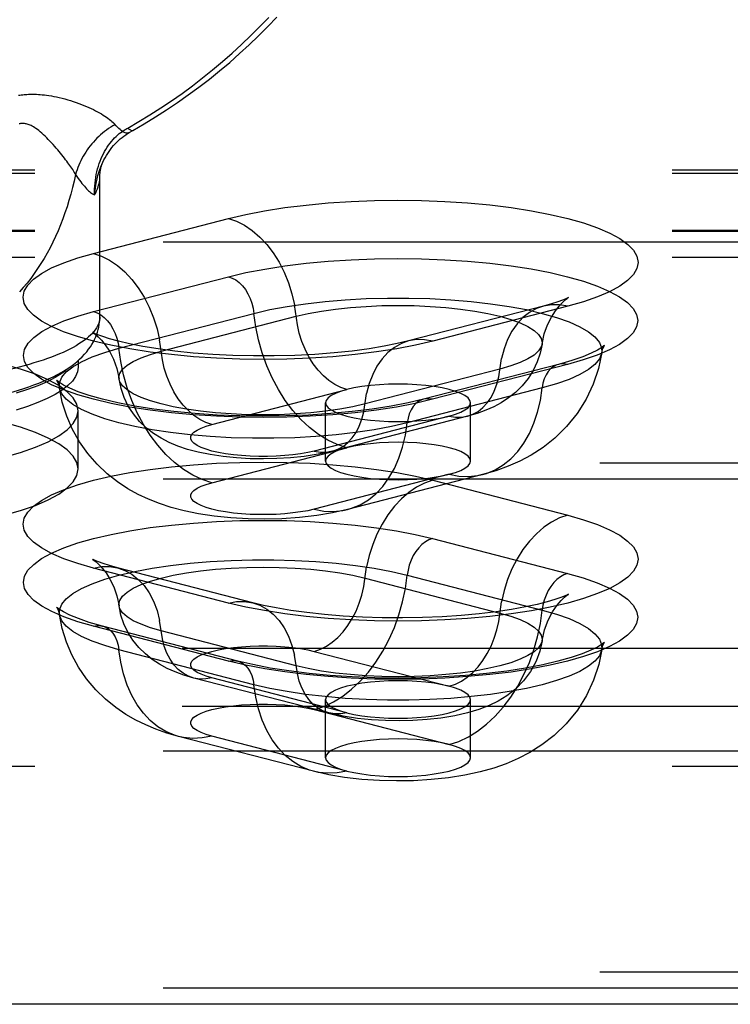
# Model space of a CAD drawing. Header units: inches. Extents: x 0 to 200, y 0 to 129.
# Tile 36 of 99: x 53.84 to 55.06, y 75.25 to 76.95. Entities that reach past the tile are written whole.
import ezdxf

# ---------------------------------------------------------------- set-up
doc = ezdxf.new("R2010")
doc.units = ezdxf.units.IN
doc.header["$LTSCALE"] = 11
doc.header["$MEASUREMENT"] = 0
doc.linetypes.add('HIDDEN', pattern=[0.2, 0.1, -0.1])
doc.layers.get('0').update_dxf_attribs({"linetype": 'CONTINUOUS'})
doc.layers.add('DEFAULT_2', color=8, linetype='HIDDEN')

msp = doc.modelspace()

# ---------------------------------------------------------------- linework, layer by layer
at = {"color": 7, "linetype": 'Continuous'}
for p, q in [((54.0267, 76.7531), (54.0328, 76.7566)), ((53.9779, 76.6939), (53.9799, 76.6987)), ((53.9761, 76.4349), (53.9761, 76.6755)), ((53.9386, 76.3594), (53.9386, 76.348)), ((77.5951, 75.248), (51.7511, 75.248))]:
    msp.add_line(p, q, dxfattribs=at)
for points in [[(54.0241, 76.7605), (54.0434, 76.7717), (54.0624, 76.7833), (54.0811, 76.7953), (54.0996, 76.8077), (54.1178, 76.8204), (54.1357, 76.8336), (54.1533, 76.8471), (54.1706, 76.861), (54.1876, 76.8752), (54.2042, 76.8898), (54.2205, 76.9048), (54.2365, 76.9201), (54.2521, 76.9357), (54.2674, 76.9516)], [(54.0328, 76.7566), (54.0525, 76.768), (54.072, 76.7799), (54.0911, 76.7922), (54.11, 76.8049), (54.1286, 76.8179), (54.147, 76.8314), (54.165, 76.8452), (54.1826, 76.8595), (54.2, 76.874), (54.217, 76.889), (54.2337, 76.9043), (54.25, 76.9199), (54.266, 76.9359), (54.2816, 76.9522)], [(53.8354, 76.8172), (53.8378, 76.8175), (53.8403, 76.8178), (53.8428, 76.8181), (53.8452, 76.8183), (53.8477, 76.8185), (53.8502, 76.8186), (53.8528, 76.8188), (53.8554, 76.8188), (53.8581, 76.8189), (53.8609, 76.8189), (53.8638, 76.8189), (53.8668, 76.8188), (53.8699, 76.8186), (53.8732, 76.8184), (53.8766, 76.8181), (53.8803, 76.8177), (53.8841, 76.8173), (53.8881, 76.8167), (53.8923, 76.8161), (53.8967, 76.8153), (53.9013, 76.8144), (53.906, 76.8133), (53.9109, 76.8122), (53.9157, 76.8109), (53.9206, 76.8095), (53.9254, 76.8081), (53.9302, 76.8065), (53.935, 76.8049), (53.9396, 76.8032), (53.9441, 76.8015), (53.9486, 76.7997), (53.9529, 76.7979), (53.957, 76.7961), (53.961, 76.7942), (53.9649, 76.7924), (53.9685, 76.7905), (53.9721, 76.7886), (53.9754, 76.7867), (53.9787, 76.7849), (53.9817, 76.783), (53.9846, 76.7811), (53.9874, 76.7792), (53.9899, 76.7774), (53.9924, 76.7755), (53.9947, 76.7737), (53.9968, 76.7719), (53.9988, 76.77), (54.0006, 76.7682)], [(53.9342, 76.6803), (53.9331, 76.6824), (53.9318, 76.6845), (53.9305, 76.6866), (53.9291, 76.6889), (53.9276, 76.6911), (53.9261, 76.6934), (53.9244, 76.6958), (53.9227, 76.6983), (53.9208, 76.7008), (53.9189, 76.7033), (53.9169, 76.706), (53.9148, 76.7087), (53.9127, 76.7114), (53.9104, 76.7142), (53.9081, 76.7171), (53.9057, 76.72), (53.9032, 76.723), (53.9006, 76.7259), (53.898, 76.7289), (53.8953, 76.732), (53.8926, 76.735), (53.8898, 76.7379), (53.887, 76.7409), (53.8842, 76.7437), (53.8814, 76.7465), (53.8786, 76.7491), (53.8759, 76.7516), (53.8732, 76.754), (53.8706, 76.7561), (53.8681, 76.758), (53.8657, 76.7597), (53.8635, 76.7612), (53.8613, 76.7626), (53.8593, 76.7637), (53.8574, 76.7647), (53.8555, 76.7656), (53.8538, 76.7663), (53.8521, 76.7669), (53.8505, 76.7673), (53.849, 76.7677), (53.8475, 76.768), (53.8461, 76.7682), (53.8447, 76.7684), (53.8433, 76.7684), (53.8419, 76.7684), (53.8406, 76.7684), (53.8392, 76.7682), (53.8379, 76.768), (53.8366, 76.7677)], [(54.0023, 76.7664), (53.9985, 76.7643), (53.9948, 76.762), (53.9911, 76.7596), (53.9875, 76.7571), (53.984, 76.7544), (53.9806, 76.7517), (53.9772, 76.7489), (53.974, 76.7459), (53.9708, 76.7429), (53.9677, 76.7398), (53.9648, 76.7365), (53.9619, 76.7332), (53.9591, 76.7298), (53.9565, 76.7264), (53.9539, 76.7228), (53.9515, 76.7192), (53.9492, 76.7155), (53.947, 76.7118), (53.9449, 76.708), (53.943, 76.7042), (53.9412, 76.7003), (53.9395, 76.6964), (53.938, 76.6924), (53.9366, 76.6884), (53.9353, 76.6844), (53.9342, 76.6803)], [(54.0149, 76.7549), (54.0128, 76.7565), (54.0108, 76.7582), (54.0087, 76.76), (54.0065, 76.762), (54.0044, 76.7642), (54.0006, 76.7682)], [(54.0149, 76.7549), (54.0164, 76.7559), (54.0179, 76.7568), (54.0195, 76.7578), (54.021, 76.7587), (54.0226, 76.7596), (54.0241, 76.7605)], [(54.0241, 76.7605), (54.0253, 76.7595), (54.0265, 76.7586), (54.0276, 76.7579), (54.0286, 76.7573), (54.0295, 76.7568), (54.0303, 76.7565), (54.0311, 76.7563), (54.0318, 76.7563), (54.0324, 76.7564), (54.0328, 76.7566)], [(53.967, 76.6452), (53.9669, 76.6502), (53.967, 76.6553), (53.9672, 76.6604), (53.9676, 76.6655), (53.9682, 76.6705), (53.9689, 76.6755), (53.9698, 76.6804), (53.9709, 76.6852), (53.9721, 76.6899), (53.9735, 76.6946), (53.975, 76.6991), (53.9766, 76.7035), (53.9783, 76.7078), (53.9802, 76.712), (53.9822, 76.716), (53.9842, 76.7199), (53.9864, 76.7237), (53.9887, 76.7274), (53.9911, 76.7309), (53.9936, 76.7343), (53.9962, 76.7376), (53.9988, 76.7406), (54.0015, 76.7435), (54.0041, 76.7461), (54.0068, 76.7486), (54.0095, 76.7509), (54.0122, 76.753), (54.0149, 76.7549)], [(53.9799, 76.6987), (53.9812, 76.7016), (53.9831, 76.7056), (53.9851, 76.7094), (53.9873, 76.7131), (53.9895, 76.7168), (53.9919, 76.7203), (53.9944, 76.7237), (53.9969, 76.7271), (53.9996, 76.7302), (54.0024, 76.7333), (54.0052, 76.7363), (54.0082, 76.7391), (54.0112, 76.7418), (54.0142, 76.7444), (54.0174, 76.7468), (54.0206, 76.7491), (54.0238, 76.7513), (54.0267, 76.7531)], [(54.0149, 76.7549), (54.0164, 76.7541), (54.0179, 76.7535), (54.0192, 76.753), (54.0206, 76.7526), (54.0218, 76.7523), (54.023, 76.7522), (54.024, 76.7522), (54.0251, 76.7524), (54.026, 76.7527), (54.0267, 76.7531)], [(53.967, 76.6452), (53.9675, 76.6508), (53.9682, 76.6564), (53.9691, 76.662), (53.9701, 76.6676), (53.9713, 76.6731), (53.9727, 76.6784), (53.9743, 76.6837), (53.976, 76.6889), (53.9779, 76.6939)], [(53.9761, 76.6755), (53.9761, 76.6779), (53.9762, 76.6805), (53.9764, 76.6829), (53.9766, 76.6851), (53.9769, 76.6871), (53.9772, 76.689), (53.9775, 76.6907), (53.9779, 76.6922), (53.9782, 76.6936), (53.9786, 76.6948), (53.9789, 76.6959), (53.9792, 76.6968), (53.9794, 76.6975), (53.9796, 76.6981), (53.9797, 76.6984)], [(53.9342, 76.6803), (53.9316, 76.669), (53.9288, 76.6577), (53.9258, 76.6466), (53.9227, 76.6357), (53.9193, 76.6248), (53.9157, 76.6142), (53.912, 76.6037), (53.908, 76.5933), (53.9038, 76.5832), (53.8994, 76.5732), (53.8948, 76.5635), (53.89, 76.5539), (53.8849, 76.5446), (53.8797, 76.5355), (53.8743, 76.5266), (53.8686, 76.5179), (53.8627, 76.5094), (53.8566, 76.5011), (53.8503, 76.4931), (53.8438, 76.4853), (53.8371, 76.4777)], [(53.9342, 76.6803), (53.9365, 76.6769), (53.9387, 76.6737), (53.9409, 76.6706), (53.943, 76.6677), (53.9451, 76.665), (53.9472, 76.6624), (53.9492, 76.6601), (53.9511, 76.6579), (53.953, 76.6559), (53.9549, 76.654), (53.9566, 76.6523), (53.9583, 76.6508), (53.96, 76.6495), (53.9615, 76.6483), (53.963, 76.6473), (53.9644, 76.6464), (53.9658, 76.6457), (53.967, 76.6452)], [(53.967, 76.6452), (53.9688, 76.6488), (53.9703, 76.6524), (53.9717, 76.6557), (53.9729, 76.659), (53.9739, 76.6621), (53.9747, 76.665), (53.9753, 76.6678), (53.9757, 76.6705), (53.976, 76.6731), (53.9761, 76.6755)], [(53.879, 76.3238), (53.8872, 76.3274), (53.8953, 76.3313), (53.9031, 76.3353), (53.9105, 76.3394), (53.9176, 76.3437), (53.9242, 76.3481), (53.9304, 76.3526), (53.936, 76.3571), (53.941, 76.3615), (53.9455, 76.3658), (53.9496, 76.3701), (53.9533, 76.3744), (53.9566, 76.3787), (53.9596, 76.3829), (53.9623, 76.3871), (53.9648, 76.3913), (53.967, 76.3956), (53.9689, 76.3999), (53.9706, 76.4041), (53.972, 76.4084), (53.9732, 76.4126), (53.9742, 76.4169), (53.975, 76.4213), (53.9756, 76.4258), (53.976, 76.4303), (53.9761, 76.4349)], [(53.9761, 76.4349), (53.9759, 76.4317), (53.9754, 76.4285), (53.9746, 76.4253), (53.9735, 76.422), (53.972, 76.4189), (53.9702, 76.4157), (53.9681, 76.4125), (53.9657, 76.4093), (53.963, 76.4062), (53.9599, 76.4031), (53.9565, 76.4), (53.9528, 76.3969), (53.9488, 76.3939), (53.9445, 76.3908), (53.9399, 76.3879), (53.935, 76.3849), (53.9298, 76.382), (53.9243, 76.3791), (53.9185, 76.3762), (53.9124, 76.3734), (53.9061, 76.3707), (53.8994, 76.3679), (53.8925, 76.3653), (53.8854, 76.3626)], [(53.8854, 76.3626), (53.8779, 76.3601), (53.8702, 76.3575), (53.8623, 76.3551), (53.8541, 76.3526), (53.8456, 76.3503), (53.837, 76.348), (53.828, 76.3457), (53.8189, 76.3435)], [(53.9386, 76.348), (53.9375, 76.3399), (53.9341, 76.3319), (53.9286, 76.3239), (53.9209, 76.3161), (53.911, 76.3084), (53.899, 76.3009), (53.8851, 76.2937)], [(53.9233, 76.3475), (53.9209, 76.345), (53.911, 76.3374), (53.899, 76.3299), (53.8851, 76.3227)], [(53.8075, 76.3003), (53.817, 76.3028), (53.8263, 76.3054), (53.8354, 76.3081), (53.8445, 76.311), (53.8533, 76.314), (53.862, 76.3171), (53.8706, 76.3204), (53.879, 76.3238)], [(53.8851, 76.3227), (53.8691, 76.3157), (53.8513, 76.3091), (53.8317, 76.3028)], [(53.8851, 76.2937), (53.8691, 76.2867), (53.8513, 76.2801), (53.8317, 76.2738)]]:
    msp.add_lwpolyline(points, dxfattribs=at)
at = {"layer": 'DEFAULT_2', "color": 8, "linetype": 'HIDDEN'}
for p, q in [((56.0636, 76.688), (51.9126, 76.688)), ((56.0636, 76.6823), (51.9181, 76.6823)), ((53.9649, 76.5442), (54.1978, 76.6045)), ((56.0636, 76.584), (51.9126, 76.584)), ((56.0636, 76.5819), (51.9181, 76.5819)), ((51.8851, 76.5642), (56.0636, 76.5642)), ((56.0636, 76.5373), (51.8851, 76.5373)), ((53.9652, 76.4437), (54.1981, 76.504)), ((54.7416, 76.4533), (54.5087, 76.393)), ((54.7835, 76.453), (54.5505, 76.3927)), ((54.0089, 76.3804), (54.2419, 76.4407)), ((54.0818, 76.3753), (54.3147, 76.4356)), ((54.7675, 76.3527), (54.5345, 76.2924)), ((54.7831, 76.3526), (54.5502, 76.2923)), ((54.6665, 76.3446), (54.4336, 76.2843)), ((54.1693, 76.2489), (54.4022, 76.3092)), ((54.7394, 76.3119), (54.5064, 76.2516)), ((54.3656, 76.1858), (54.3656, 76.2863)), ((54.6156, 76.1858), (54.6156, 76.2863)), ((53.9386, 76.1722), (53.9386, 76.2726)), ((54.579, 76.2634), (54.3461, 76.2031)), ((54.6103, 76.2631), (54.3774, 76.2029)), ((54.1693, 76.1484), (54.4022, 76.2087)), ((55.9386, 76.1822), (51.8851, 76.1822)), ((54.579, 76.163), (54.3461, 76.1027)), ((54.6364, 76.1625), (54.4035, 76.1022)), ((51.8851, 76.1553), (55.9386, 76.1553)), ((54.5505, 76.1526), (54.7835, 76.0923)), ((54.5502, 76.0521), (54.7831, 75.9918)), ((54.1978, 75.9407), (53.9649, 76.001)), ((54.2397, 75.9411), (54.0067, 76.0014)), ((54.4336, 75.9837), (54.6665, 75.9234)), ((54.5064, 75.9887), (54.7394, 75.9284)), ((54.1981, 75.8403), (53.9652, 75.9006)), ((54.2138, 75.8405), (53.9808, 75.9008)), ((54.3147, 75.8323), (54.0818, 75.8926)), ((51.9181, 75.8629), (56.0636, 75.8629)), ((54.2419, 75.7997), (54.0089, 75.86)), ((54.3461, 75.8572), (54.579, 75.7969)), ((54.3709, 75.7509), (54.138, 75.8112)), ((54.4022, 75.7512), (54.1693, 75.8115)), ((54.3656, 75.6736), (54.3656, 75.7741)), ((54.6156, 75.6736), (54.6156, 75.7741)), ((51.9181, 75.7625), (56.0636, 75.7625)), ((54.3461, 75.7568), (54.579, 75.6965)), ((54.3449, 75.6502), (54.1119, 75.7105)), ((54.4022, 75.6507), (54.1693, 75.711)), ((51.8851, 75.6853), (56.0636, 75.6853)), ((56.0636, 75.6584), (51.8851, 75.6584)), ((55.9386, 75.3033), (51.8851, 75.3033)), ((51.8851, 75.2764), (55.9386, 75.2764))]:
    msp.add_line(p, q, dxfattribs=at)
for points in [[(54.1978, 76.6045), (54.2278, 76.6116), (54.2601, 76.6178), (54.295, 76.6232), (54.3318, 76.6277), (54.37, 76.6313), (54.4095, 76.6338), (54.4497, 76.6354), (54.4903, 76.6359), (54.531, 76.6354), (54.5712, 76.6339), (54.6107, 76.6313), (54.649, 76.6278), (54.6857, 76.6233), (54.7206, 76.6179), (54.7533, 76.6116), (54.7835, 76.6045), (54.8108, 76.5967), (54.835, 76.5883), (54.8559, 76.5792), (54.8733, 76.5697), (54.887, 76.5598), (54.8968, 76.5496), (54.9028, 76.5392), (54.9047, 76.5287), (54.9027, 76.5181), (54.8967, 76.5077), (54.8868, 76.4975), (54.8731, 76.4876), (54.8556, 76.4781), (54.8346, 76.4691), (54.8106, 76.4607), (54.7835, 76.453)], [(54.1978, 76.6045), (54.2119, 76.5997), (54.2257, 76.5928), (54.2391, 76.5836), (54.252, 76.5725), (54.2641, 76.5596), (54.2752, 76.545), (54.2853, 76.529), (54.2941, 76.5117), (54.3015, 76.4935), (54.3075, 76.4745), (54.3119, 76.4552)], [(54.5505, 76.3927), (54.5205, 76.3856), (54.4882, 76.3794), (54.4533, 76.374), (54.4165, 76.3695), (54.3783, 76.3659), (54.3388, 76.3633), (54.2986, 76.3618), (54.258, 76.3613), (54.2174, 76.3618), (54.1771, 76.3633), (54.1377, 76.3659), (54.0994, 76.3694), (54.0626, 76.3739), (54.0277, 76.3793), (53.995, 76.3856), (53.9649, 76.3927), (53.9376, 76.4005), (53.9133, 76.4089), (53.8924, 76.418), (53.875, 76.4275), (53.8614, 76.4374), (53.8515, 76.4476), (53.8456, 76.458), (53.8436, 76.4685), (53.8456, 76.479), (53.8516, 76.4895), (53.8615, 76.4997), (53.8753, 76.5096), (53.8927, 76.5191), (53.9137, 76.5281), (53.9377, 76.5365), (53.9649, 76.5442)], [(53.9649, 76.5442), (53.9789, 76.5395), (53.9927, 76.5325), (54.0062, 76.5233), (54.019, 76.5122), (54.0311, 76.4993), (54.0423, 76.4847), (54.0523, 76.4687), (54.0611, 76.4514), (54.0686, 76.4332), (54.0746, 76.4142), (54.079, 76.3949)], [(54.1981, 76.504), (54.2281, 76.511), (54.2604, 76.5172), (54.2952, 76.5226), (54.3319, 76.5272), (54.3702, 76.5307), (54.4096, 76.5333), (54.4498, 76.5348), (54.4903, 76.5353), (54.5309, 76.5348), (54.5711, 76.5333), (54.6105, 76.5308), (54.6488, 76.5272), (54.6855, 76.5227), (54.7204, 76.5173), (54.753, 76.5111), (54.7831, 76.504), (54.8104, 76.4962), (54.8346, 76.4878), (54.8555, 76.4787), (54.8729, 76.4692), (54.8865, 76.4593), (54.8964, 76.4491), (54.9023, 76.4387), (54.9043, 76.4282), (54.9023, 76.4177), (54.8963, 76.4073), (54.8864, 76.3971), (54.8727, 76.3872), (54.8552, 76.3777), (54.8343, 76.3687), (54.8103, 76.3603), (54.7831, 76.3526)], [(54.1981, 76.504), (54.2044, 76.5017), (54.2106, 76.4983), (54.2165, 76.4937), (54.2221, 76.4882), (54.2271, 76.4817), (54.2316, 76.4744), (54.2354, 76.4665), (54.2384, 76.4581), (54.2406, 76.4495), (54.2419, 76.4407)], [(54.2419, 76.4407), (54.2693, 76.4471), (54.299, 76.4527), (54.3309, 76.4574), (54.3646, 76.4613), (54.3996, 76.4642), (54.4356, 76.4662), (54.4722, 76.4672), (54.509, 76.4672), (54.5457, 76.4662), (54.5817, 76.4642), (54.6167, 76.4613), (54.6503, 76.4574), (54.6822, 76.4527), (54.712, 76.4471), (54.7394, 76.4407), (54.764, 76.4336), (54.7857, 76.4259), (54.8041, 76.4176), (54.8191, 76.4089), (54.8304, 76.3999), (54.8381, 76.3905), (54.8419, 76.3811), (54.8422, 76.3729)], [(54.7392, 76.3876), (54.743, 76.4054), (54.7485, 76.4209), (54.7551, 76.4342), (54.762, 76.4451), (54.7686, 76.4534), (54.7743, 76.4595), (54.779, 76.4638), (54.7824, 76.4665), (54.7844, 76.4678)], [(54.7844, 76.4678), (54.7845, 76.4679), (54.785, 76.4682), (54.7836, 76.4675), (54.7802, 76.4659), (54.7745, 76.4636), (54.7663, 76.4606), (54.7554, 76.4571), (54.7416, 76.4533)], [(54.4022, 76.3092), (54.3917, 76.3127), (54.3814, 76.318), (54.3713, 76.3248), (54.3617, 76.3331), (54.3526, 76.3428), (54.3443, 76.3537), (54.3368, 76.3657), (54.3302, 76.3787), (54.3246, 76.3923), (54.3201, 76.4065), (54.3168, 76.421), (54.3119, 76.4552)], [(54.3147, 76.4356), (54.3355, 76.4404), (54.3583, 76.4446), (54.3827, 76.4481), (54.4085, 76.4509), (54.4353, 76.4528), (54.4628, 76.4541), (54.4906, 76.4545), (54.5185, 76.4541), (54.546, 76.4528), (54.5728, 76.4509), (54.5986, 76.4481), (54.623, 76.4446), (54.6457, 76.4404), (54.6665, 76.4356), (54.6851, 76.4302), (54.7013, 76.4243), (54.7148, 76.418), (54.7254, 76.4113), (54.7332, 76.4044), (54.7378, 76.3973), (54.7394, 76.3901), (54.7392, 76.3876)], [(54.7416, 76.4533), (54.7293, 76.449), (54.7172, 76.4423), (54.706, 76.4335), (54.696, 76.4227), (54.6872, 76.41), (54.6797, 76.3956), (54.6738, 76.3797), (54.6693, 76.3627)], [(54.7835, 76.453), (54.7694, 76.4554), (54.7556, 76.4556), (54.7416, 76.4533)], [(54.5502, 76.2923), (54.5202, 76.2853), (54.488, 76.279), (54.4531, 76.2736), (54.4164, 76.2691), (54.3781, 76.2656), (54.3388, 76.263), (54.2986, 76.2615), (54.258, 76.2609), (54.2174, 76.2614), (54.1772, 76.263), (54.1378, 76.2655), (54.0995, 76.2691), (54.0628, 76.2736), (54.0279, 76.279), (53.9953, 76.2852), (53.9652, 76.2923), (53.9379, 76.3001), (53.9137, 76.3085), (53.8928, 76.3175), (53.8754, 76.3271), (53.8618, 76.337), (53.8519, 76.3472), (53.846, 76.3576), (53.844, 76.3681), (53.8461, 76.3786), (53.852, 76.389), (53.862, 76.3992), (53.8757, 76.4091), (53.8931, 76.4186), (53.914, 76.4276), (53.938, 76.4359), (53.9652, 76.4437)], [(53.9652, 76.4437), (53.9715, 76.4414), (53.9777, 76.438), (53.9836, 76.4335), (53.9891, 76.4279), (53.9942, 76.4214), (53.9986, 76.4141), (54.0024, 76.4062), (54.0054, 76.3978), (54.0076, 76.3892), (54.0089, 76.3804)], [(54.4022, 76.2087), (54.3857, 76.2141), (54.3694, 76.2218), (54.3534, 76.2317), (54.3379, 76.2436), (54.323, 76.2575), (54.309, 76.2732), (54.296, 76.2905), (54.2841, 76.3093), (54.2734, 76.3293), (54.2641, 76.3504), (54.2562, 76.3723), (54.2498, 76.3948), (54.245, 76.4177), (54.2419, 76.4407)], [(53.9681, 76.4056), (53.9667, 76.4062), (53.9639, 76.4076), (53.9634, 76.4079), (53.965, 76.4068), (53.9682, 76.4044), (53.9729, 76.4003), (53.9787, 76.3943), (53.9854, 76.3861), (53.9925, 76.3752), (53.9993, 76.3618), (54.0051, 76.3458), (54.0091, 76.3273)], [(54.5087, 76.393), (54.4893, 76.3884), (54.4666, 76.3839), (54.4406, 76.3796), (54.4116, 76.3757), (54.3803, 76.3724), (54.347, 76.3698), (54.3124, 76.368), (54.2769, 76.3671), (54.241, 76.3671), (54.2055, 76.3679), (54.1707, 76.3696), (54.1372, 76.3722), (54.1056, 76.3754), (54.0765, 76.3793), (54.0502, 76.3836), (54.0272, 76.3882), (54.0082, 76.3926), (53.9928, 76.3969), (53.9809, 76.4007), (53.9723, 76.4039), (53.9681, 76.4056)], [(53.9386, 76.2726), (53.9365, 76.2837), (53.9302, 76.2947), (53.9197, 76.3055), (53.9053, 76.316), (53.8869, 76.326), (53.8648, 76.3355), (53.8393, 76.3445), (53.8104, 76.3527), (53.7786, 76.3602), (53.7441, 76.3668), (53.7073, 76.3725), (53.6685, 76.3772), (53.6281, 76.381), (53.5864, 76.3837), (53.5442, 76.3853), (53.5011, 76.3859)], [(54.1693, 76.2489), (54.1588, 76.2525), (54.1484, 76.2577), (54.1384, 76.2645), (54.1287, 76.2728), (54.1197, 76.2825), (54.1114, 76.2934), (54.1038, 76.3054), (54.0972, 76.3184), (54.0917, 76.332), (54.0872, 76.3462), (54.0839, 76.3607), (54.079, 76.3949)], [(54.5087, 76.393), (54.4963, 76.3887), (54.4842, 76.382), (54.4731, 76.3732), (54.463, 76.3624), (54.4542, 76.3497), (54.4468, 76.3353), (54.4408, 76.3195), (54.4364, 76.3024)], [(54.5505, 76.3927), (54.5365, 76.3951), (54.5226, 76.3953), (54.5087, 76.393)], [(54.7392, 76.3876), (54.736, 76.3721), (54.7309, 76.3569), (54.724, 76.3423), (54.7153, 76.3285), (54.7049, 76.3156), (54.6933, 76.3042), (54.6813, 76.2946), (54.6688, 76.2865), (54.6559, 76.2795), (54.6421, 76.2734), (54.6269, 76.268), (54.6103, 76.2631)], [(54.7392, 76.3876), (54.7378, 76.3829), (54.7332, 76.3758), (54.7254, 76.3688), (54.7148, 76.3621), (54.7013, 76.3558), (54.6851, 76.3499), (54.6665, 76.3446)], [(54.847, 76.3853), (54.8459, 76.3844), (54.8421, 76.3815), (54.835, 76.3772), (54.8241, 76.3718), (54.8093, 76.3657), (54.7905, 76.3592), (54.7675, 76.3527)], [(54.8422, 76.3729), (54.8441, 76.3801), (54.8456, 76.3832)], [(54.8456, 76.3832), (54.8462, 76.3842), (54.8471, 76.3855), (54.847, 76.3853)], [(53.9062, 76.3126), (53.9064, 76.3208), (53.9102, 76.3303), (53.9179, 76.3396), (53.9293, 76.3486), (53.9442, 76.3573), (53.9627, 76.3656), (53.9843, 76.3733), (54.0089, 76.3804)], [(54.1693, 76.1484), (54.1528, 76.1539), (54.1364, 76.1615), (54.1204, 76.1714), (54.1049, 76.1833), (54.0901, 76.1972), (54.0761, 76.2129), (54.063, 76.2302), (54.0511, 76.249), (54.0404, 76.269), (54.0311, 76.2901), (54.0232, 76.312), (54.0168, 76.3345), (54.0121, 76.3574), (54.0089, 76.3804)], [(54.0091, 76.3273), (54.0089, 76.3298), (54.0105, 76.337), (54.0152, 76.3441), (54.0229, 76.3511), (54.0336, 76.3577), (54.0471, 76.364), (54.0632, 76.3699), (54.0818, 76.3753)], [(54.8422, 76.3729), (54.8365, 76.3454), (54.8275, 76.3184), (54.8152, 76.2924), (54.7998, 76.2679), (54.7814, 76.2452), (54.7613, 76.2255), (54.7409, 76.2094), (54.7205, 76.1962), (54.7008, 76.1857), (54.6808, 76.1769), (54.6593, 76.1691), (54.6364, 76.1625)], [(54.8422, 76.3729), (54.8419, 76.3715), (54.8381, 76.3621), (54.8304, 76.3527), (54.8191, 76.3437), (54.8041, 76.335), (54.7857, 76.3267), (54.764, 76.319), (54.7394, 76.3119)], [(54.6103, 76.2631), (54.6196, 76.2664), (54.6286, 76.2714), (54.637, 76.278), (54.6445, 76.2861), (54.6511, 76.2956), (54.6567, 76.3064), (54.6611, 76.3182), (54.6644, 76.331), (54.6693, 76.3627)], [(54.7675, 76.3527), (54.7647, 76.3519), (54.7592, 76.3491), (54.7542, 76.3453), (54.7497, 76.3403), (54.7459, 76.3344), (54.7429, 76.3276), (54.7407, 76.32), (54.7394, 76.3119)], [(54.7831, 76.3526), (54.7768, 76.3536), (54.7707, 76.3533), (54.7675, 76.3527)], [(53.9097, 76.319), (53.9061, 76.3213), (53.9023, 76.3241), (53.9012, 76.3252), (53.9022, 76.3239), (53.9043, 76.3198), (53.9062, 76.3126)], [(54.5345, 76.2924), (54.508, 76.2862), (54.4785, 76.2805), (54.4461, 76.2754), (54.4112, 76.2711), (54.3745, 76.2676), (54.3363, 76.2651), (54.2972, 76.2636), (54.2575, 76.2631), (54.2178, 76.2636), (54.1787, 76.2651), (54.1405, 76.2676), (54.1037, 76.2711), (54.0689, 76.2754), (54.0364, 76.2805), (54.0068, 76.2863), (53.9804, 76.2925), (53.9575, 76.299), (53.9386, 76.3055), (53.9239, 76.3116), (53.9131, 76.317), (53.9097, 76.319)], [(54.4336, 76.2843), (54.4128, 76.2794), (54.39, 76.2753), (54.3656, 76.2718), (54.3398, 76.269), (54.313, 76.267), (54.2855, 76.2658), (54.2577, 76.2654), (54.2298, 76.2658), (54.2023, 76.267), (54.1755, 76.269), (54.1498, 76.2718), (54.1253, 76.2753), (54.1026, 76.2794), (54.0818, 76.2843), (54.0632, 76.2896), (54.0471, 76.2955), (54.0336, 76.3019), (54.0229, 76.3085), (54.0152, 76.3155), (54.0105, 76.3226), (54.0091, 76.3273)], [(54.3774, 76.2029), (54.3529, 76.1975), (54.3285, 76.1937), (54.3049, 76.1913), (54.2816, 76.1899), (54.2584, 76.1894), (54.2354, 76.1898), (54.2118, 76.1911), (54.1887, 76.1935), (54.1663, 76.1968), (54.1455, 76.201), (54.1271, 76.2059), (54.1105, 76.2115), (54.0955, 76.2178), (54.0816, 76.225), (54.0686, 76.2332), (54.0564, 76.2428), (54.0445, 76.2541), (54.0339, 76.267), (54.0251, 76.2807), (54.0179, 76.2954), (54.0126, 76.311), (54.0091, 76.3273)], [(54.4906, 76.3186), (54.4743, 76.3184), (54.4583, 76.3175), (54.4428, 76.3162), (54.4281, 76.3143), (54.4145, 76.312), (54.4022, 76.3092)], [(54.6156, 76.2863), (54.6146, 76.2905), (54.6114, 76.2947), (54.6061, 76.2987), (54.5989, 76.3025), (54.5898, 76.306), (54.579, 76.3092), (54.5667, 76.312), (54.5531, 76.3143), (54.5385, 76.3162), (54.523, 76.3175), (54.507, 76.3184), (54.4906, 76.3186)], [(54.5064, 76.2516), (54.4791, 76.2453), (54.4493, 76.2396), (54.4174, 76.2349), (54.3838, 76.231), (54.3487, 76.2281), (54.3127, 76.2261), (54.2761, 76.2251), (54.2393, 76.2251), (54.2027, 76.2261), (54.1666, 76.2281), (54.1316, 76.231), (54.098, 76.2349), (54.0661, 76.2396), (54.0363, 76.2453), (54.0089, 76.2516), (53.9843, 76.2587), (53.9627, 76.2664), (53.9442, 76.2747), (53.9293, 76.2834), (53.9179, 76.2924), (53.9102, 76.3018), (53.9064, 76.3112), (53.9062, 76.3126)], [(54.4035, 76.1022), (54.3776, 76.0963), (54.3503, 76.0917), (54.3205, 76.0882), (54.29, 76.0861), (54.2608, 76.0854), (54.2319, 76.0859), (54.2019, 76.0876), (54.173, 76.0906), (54.1462, 76.0947), (54.1216, 76.0998), (54.0993, 76.1056), (54.0788, 76.1123), (54.06, 76.1197), (54.042, 76.1282), (54.0244, 76.138), (54.0067, 76.1496), (53.9886, 76.1639), (53.9711, 76.1804), (53.9552, 76.1987), (53.941, 76.2188), (53.9288, 76.2403), (53.9189, 76.2632), (53.9112, 76.2874), (53.9062, 76.3126)], [(54.4022, 76.3092), (54.3914, 76.306), (54.3824, 76.3025), (54.3752, 76.2987), (54.3699, 76.2947), (54.3667, 76.2905), (54.3656, 76.2863)], [(54.3774, 76.2029), (54.3866, 76.2061), (54.3957, 76.2111), (54.404, 76.2177), (54.4115, 76.2258), (54.4181, 76.2353), (54.4237, 76.2461), (54.4282, 76.2579), (54.4315, 76.2707), (54.4364, 76.3024)], [(54.6364, 76.1625), (54.6434, 76.1645), (54.6582, 76.1707), (54.6722, 76.1792), (54.6853, 76.1897), (54.6972, 76.2023), (54.7079, 76.2168), (54.7172, 76.2331), (54.7251, 76.2509), (54.7315, 76.2701), (54.7362, 76.2905), (54.7394, 76.3119)], [(53.9386, 76.1722), (53.9365, 76.1833), (53.9302, 76.1943), (53.9197, 76.205), (53.9053, 76.2155), (53.8869, 76.2255), (53.8648, 76.2351), (53.8393, 76.244), (53.8104, 76.2522), (53.7786, 76.2597), (53.7441, 76.2663), (53.7073, 76.272), (53.6685, 76.2768), (53.6281, 76.2805), (53.5864, 76.2832), (53.5442, 76.2848), (53.5011, 76.2854)], [(54.3656, 76.2863), (54.3667, 76.2821), (54.3699, 76.2779), (54.3752, 76.2739), (54.3824, 76.2701), (54.3915, 76.2666), (54.4022, 76.2634), (54.4146, 76.2606), (54.4281, 76.2583), (54.4428, 76.2564), (54.4583, 76.255), (54.4742, 76.2542), (54.4906, 76.2539)], [(54.5345, 76.2924), (54.5318, 76.2916), (54.5263, 76.2889), (54.5212, 76.285), (54.5167, 76.28), (54.513, 76.2741), (54.5099, 76.2673), (54.5078, 76.2597), (54.5064, 76.2516)], [(54.5502, 76.2923), (54.5439, 76.2933), (54.5377, 76.2931), (54.5345, 76.2924)], [(54.579, 76.2634), (54.5898, 76.2666), (54.5989, 76.2701), (54.6061, 76.2739), (54.6114, 76.2779), (54.6146, 76.2821), (54.6156, 76.2863)], [(53.5011, 76.1594), (53.5442, 76.1599), (53.5864, 76.1616), (53.6281, 76.1643), (53.6685, 76.168), (53.7073, 76.1728), (53.7441, 76.1785), (53.7786, 76.1851), (53.8104, 76.1926), (53.8393, 76.2008), (53.8648, 76.2097), (53.8869, 76.2192), (53.9053, 76.2293), (53.9197, 76.2398), (53.9302, 76.2505), (53.9365, 76.2615), (53.9386, 76.2726)], [(54.4906, 76.2539), (54.5071, 76.2542), (54.523, 76.255), (54.5385, 76.2564), (54.5531, 76.2583), (54.5666, 76.2606), (54.579, 76.2634)], [(54.579, 76.2634), (54.5895, 76.2616), (54.5999, 76.2614), (54.6103, 76.2631)], [(54.3461, 76.2031), (54.3348, 76.2005), (54.3225, 76.1983), (54.3091, 76.1965), (54.295, 76.1951), (54.2803, 76.1942), (54.2653, 76.1937), (54.2502, 76.1937), (54.2352, 76.1942), (54.2206, 76.1951), (54.2064, 76.1965), (54.193, 76.1983), (54.1806, 76.2005), (54.1693, 76.2031), (54.1593, 76.2061), (54.1507, 76.2093), (54.1437, 76.2127), (54.1383, 76.2164), (54.1347, 76.2202), (54.1329, 76.2241), (54.1329, 76.228), (54.1348, 76.2319), (54.1384, 76.2357), (54.1438, 76.2393), (54.1508, 76.2428), (54.1593, 76.2459), (54.1693, 76.2489)], [(54.4035, 76.1022), (54.4105, 76.1042), (54.4253, 76.1104), (54.4393, 76.1189), (54.4523, 76.1294), (54.4642, 76.142), (54.4749, 76.1565), (54.4843, 76.1728), (54.4922, 76.1906), (54.4985, 76.2098), (54.5033, 76.2302), (54.5064, 76.2516)], [(54.4906, 76.2182), (54.4743, 76.2179), (54.4583, 76.2171), (54.4428, 76.2157), (54.4281, 76.2139), (54.4145, 76.2115), (54.4022, 76.2087)], [(54.6156, 76.1858), (54.6146, 76.1901), (54.6114, 76.1942), (54.6061, 76.1982), (54.5989, 76.202), (54.5898, 76.2055), (54.579, 76.2087), (54.5667, 76.2115), (54.5531, 76.2139), (54.5385, 76.2157), (54.523, 76.2171), (54.507, 76.2179), (54.4906, 76.2182)], [(54.3461, 76.2031), (54.3566, 76.2013), (54.3669, 76.2011), (54.3774, 76.2029)], [(54.4022, 76.2087), (54.3914, 76.2055), (54.3824, 76.202), (54.3752, 76.1982), (54.3699, 76.1942), (54.3667, 76.1901), (54.3656, 76.1858)], [(53.9649, 76.001), (53.9377, 76.0088), (53.9137, 76.0171), (53.8927, 76.0262), (53.8753, 76.0357), (53.8615, 76.0456), (53.8516, 76.0558), (53.8456, 76.0662), (53.8436, 76.0767), (53.8456, 76.0872), (53.8515, 76.0977), (53.8614, 76.1079), (53.875, 76.1178), (53.8924, 76.1273), (53.9133, 76.1363), (53.9376, 76.1448), (53.9649, 76.1526), (53.995, 76.1597), (54.0277, 76.1659), (54.0626, 76.1713), (54.0994, 76.1758), (54.1377, 76.1794), (54.1771, 76.1819), (54.2174, 76.1835), (54.258, 76.184), (54.2986, 76.1835), (54.3388, 76.1819), (54.3783, 76.1793), (54.4165, 76.1758), (54.4533, 76.1713), (54.4882, 76.1658), (54.5205, 76.1596), (54.5505, 76.1526)], [(54.3656, 76.1858), (54.3667, 76.1816), (54.3699, 76.1775), (54.3752, 76.1735), (54.3824, 76.1697), (54.3915, 76.1661), (54.4022, 76.163), (54.4146, 76.1602), (54.4281, 76.1578), (54.4428, 76.1559), (54.4583, 76.1546), (54.4742, 76.1538), (54.4906, 76.1535)], [(54.579, 76.163), (54.5898, 76.1661), (54.5989, 76.1697), (54.6061, 76.1735), (54.6114, 76.1775), (54.6146, 76.1816), (54.6156, 76.1858)], [(53.5011, 76.0589), (53.5442, 76.0595), (53.5864, 76.0611), (53.6281, 76.0638), (53.6685, 76.0676), (53.7073, 76.0723), (53.7441, 76.078), (53.7786, 76.0846), (53.8104, 76.0921), (53.8393, 76.1003), (53.8648, 76.1093), (53.8869, 76.1188), (53.9053, 76.1288), (53.9197, 76.1393), (53.9302, 76.1501), (53.9365, 76.1611), (53.9386, 76.1722)], [(54.4906, 76.1535), (54.5071, 76.1538), (54.523, 76.1546), (54.5385, 76.1559), (54.5531, 76.1578), (54.5666, 76.1602), (54.579, 76.163)], [(54.579, 76.163), (54.5956, 76.1598), (54.6119, 76.1591), (54.6279, 76.1606), (54.6364, 76.1625)], [(54.3461, 76.1027), (54.3348, 76.1001), (54.3225, 76.0979), (54.3091, 76.0961), (54.295, 76.0947), (54.2803, 76.0937), (54.2653, 76.0933), (54.2502, 76.0933), (54.2352, 76.0937), (54.2206, 76.0947), (54.2064, 76.096), (54.193, 76.0979), (54.1806, 76.1001), (54.1693, 76.1027), (54.1593, 76.1056), (54.1507, 76.1088), (54.1437, 76.1123), (54.1383, 76.1159), (54.1347, 76.1197), (54.1329, 76.1236), (54.1329, 76.1275), (54.1348, 76.1314), (54.1384, 76.1352), (54.1438, 76.1389), (54.1508, 76.1423), (54.1593, 76.1455), (54.1693, 76.1484)], [(54.5505, 76.1526), (54.5365, 76.1478), (54.5226, 76.1408), (54.5092, 76.1317), (54.4963, 76.1206), (54.4842, 76.1076), (54.4731, 76.093), (54.463, 76.077), (54.4542, 76.0598), (54.4468, 76.0415), (54.4408, 76.0226), (54.4364, 76.0032)], [(54.3461, 76.1027), (54.3626, 76.0995), (54.379, 76.0988), (54.395, 76.1003), (54.4035, 76.1022)], [(53.9652, 75.9006), (53.938, 75.9084), (53.914, 75.9167), (53.8931, 75.9258), (53.8757, 75.9353), (53.862, 75.9452), (53.852, 75.9554), (53.8461, 75.9658), (53.844, 75.9763), (53.846, 75.9868), (53.8519, 75.9972), (53.8618, 76.0074), (53.8754, 76.0173), (53.8928, 76.0268), (53.9137, 76.0358), (53.9379, 76.0443), (53.9652, 76.0521), (53.9953, 76.0591), (54.0279, 76.0654), (54.0628, 76.0708), (54.0995, 76.0753), (54.1378, 76.0788), (54.1772, 76.0814), (54.2174, 76.0829), (54.258, 76.0834), (54.2986, 76.0829), (54.3388, 76.0813), (54.3781, 76.0788), (54.4164, 76.0752), (54.4531, 76.0707), (54.488, 76.0653), (54.5202, 76.0591), (54.5502, 76.0521)], [(54.7835, 76.0923), (54.8107, 76.0845), (54.8347, 76.0762), (54.8556, 76.0671), (54.8731, 76.0576), (54.8868, 76.0477), (54.8967, 76.0375), (54.9027, 76.0271), (54.9047, 76.0166), (54.9028, 76.0061), (54.8968, 75.9957), (54.887, 75.9854), (54.8733, 75.9755), (54.8559, 75.966), (54.835, 75.957), (54.8108, 75.9485), (54.7835, 75.9407), (54.7533, 75.9337), (54.7206, 75.9274), (54.6857, 75.922), (54.649, 75.9175), (54.6107, 75.9139), (54.5712, 75.9114), (54.531, 75.9098), (54.4903, 75.9093), (54.4497, 75.9099), (54.4095, 75.9114), (54.37, 75.914), (54.3318, 75.9175), (54.295, 75.9221), (54.2601, 75.9275), (54.2278, 75.9337), (54.1978, 75.9407)], [(54.7835, 76.0923), (54.7694, 76.0875), (54.7556, 76.0805), (54.7421, 76.0714), (54.7293, 76.0603), (54.7172, 76.0473), (54.706, 76.0328), (54.696, 76.0167), (54.6872, 75.9995), (54.6797, 75.9812), (54.6738, 75.9623), (54.6693, 75.9429)], [(54.5502, 76.0521), (54.5439, 76.0498), (54.5377, 76.0464), (54.5318, 76.0418), (54.5263, 76.0362), (54.5212, 76.0297), (54.5167, 76.0225), (54.513, 76.0146), (54.5099, 76.0062), (54.5078, 75.9975), (54.5064, 75.9887)], [(53.9062, 75.9209), (53.9064, 75.9291), (53.9102, 75.9386), (53.9179, 75.9479), (53.9293, 75.957), (53.9442, 75.9657), (53.9627, 75.9739), (53.9843, 75.9817), (54.0089, 75.9887), (54.0363, 75.9951), (54.0661, 76.0007), (54.098, 76.0055), (54.1316, 76.0094), (54.1666, 76.0123), (54.2027, 76.0143), (54.2393, 76.0153), (54.2761, 76.0153), (54.3127, 76.0143), (54.3487, 76.0123), (54.3838, 76.0094), (54.4174, 76.0055), (54.4493, 76.0007), (54.4791, 75.9951), (54.5064, 75.9887)], [(53.9639, 76.016), (53.9633, 76.0163), (53.964, 76.0159), (53.9662, 76.0143), (53.9698, 76.0115), (53.9745, 76.0071), (53.9802, 76.0009), (53.9867, 75.9927), (53.9934, 75.9819), (53.9999, 75.9688), (54.0053, 75.9533), (54.0091, 75.9357)], [(54.0067, 76.0014), (53.9927, 76.0053), (53.9817, 76.0088), (53.9734, 76.0118), (53.9678, 76.0141), (53.9645, 76.0156), (53.9639, 76.016)], [(53.9649, 76.001), (53.9789, 76.0035), (53.9927, 76.0037), (54.0067, 76.0014)], [(54.0067, 76.0014), (54.019, 75.9971), (54.0311, 75.9904), (54.0423, 75.9815), (54.0523, 75.9707), (54.0611, 75.958), (54.0686, 75.9437), (54.0746, 75.9278), (54.079, 75.9107)], [(54.0091, 75.9357), (54.0089, 75.9381), (54.0105, 75.9453), (54.0152, 75.9525), (54.0229, 75.9594), (54.0336, 75.9661), (54.0471, 75.9724), (54.0632, 75.9783), (54.0818, 75.9837), (54.1026, 75.9885), (54.1253, 75.9927), (54.1498, 75.9961), (54.1755, 75.9989), (54.2023, 76.0009), (54.2298, 76.0021), (54.2577, 76.0025), (54.2855, 76.0021), (54.313, 76.0009), (54.3398, 75.9989), (54.3656, 75.9961), (54.39, 75.9927), (54.4128, 75.9885), (54.4336, 75.9837)], [(54.7831, 75.9918), (54.8103, 75.984), (54.8343, 75.9757), (54.8552, 75.9666), (54.8727, 75.9571), (54.8864, 75.9472), (54.8963, 75.937), (54.9023, 75.9266), (54.9043, 75.9161), (54.9023, 75.9056), (54.8964, 75.8952), (54.8865, 75.885), (54.8729, 75.8751), (54.8555, 75.8656), (54.8346, 75.8566), (54.8104, 75.8481), (54.7831, 75.8403), (54.753, 75.8333), (54.7204, 75.827), (54.6855, 75.8216), (54.6488, 75.8171), (54.6105, 75.8136), (54.5711, 75.811), (54.5309, 75.8095), (54.4903, 75.809), (54.4498, 75.8095), (54.4096, 75.8111), (54.3702, 75.8136), (54.3319, 75.8172), (54.2952, 75.8217), (54.2604, 75.8271), (54.2281, 75.8333), (54.1981, 75.8403)], [(54.3461, 75.8572), (54.3566, 75.8608), (54.3669, 75.866), (54.377, 75.8729), (54.3866, 75.8812), (54.3957, 75.8909), (54.404, 75.9018), (54.4115, 75.9138), (54.4181, 75.9267), (54.4237, 75.9404), (54.4282, 75.9545), (54.4315, 75.969), (54.4364, 76.0032)], [(54.7831, 75.9918), (54.7768, 75.9895), (54.7707, 75.9861), (54.7647, 75.9815), (54.7592, 75.9759), (54.7542, 75.9694), (54.7497, 75.9622), (54.7459, 75.9543), (54.7429, 75.9459), (54.7407, 75.9372), (54.7394, 75.9284)], [(54.3461, 75.7568), (54.3626, 75.7622), (54.379, 75.7699), (54.395, 75.7798), (54.4105, 75.7917), (54.4253, 75.8056), (54.4393, 75.8212), (54.4523, 75.8385), (54.4642, 75.8573), (54.4749, 75.8773), (54.4843, 75.8984), (54.4922, 75.9203), (54.4985, 75.9429), (54.5033, 75.9657), (54.5064, 75.9887)], [(54.1978, 75.9407), (54.2119, 75.9432), (54.2257, 75.9434), (54.2397, 75.9411)], [(54.7836, 75.955), (54.7845, 75.9556), (54.7849, 75.9559), (54.7831, 75.955), (54.7788, 75.9531), (54.7717, 75.9503), (54.7614, 75.9468), (54.7479, 75.9428), (54.7309, 75.9384), (54.7104, 75.934), (54.6866, 75.9297), (54.6599, 75.9257), (54.6307, 75.9222), (54.5995, 75.9193), (54.5667, 75.9171), (54.5327, 75.9156), (54.4981, 75.915), (54.4634, 75.9153), (54.4291, 75.9164), (54.3957, 75.9182), (54.3636, 75.9208), (54.3334, 75.9241), (54.3055, 75.928), (54.2804, 75.9322), (54.2585, 75.9366), (54.2397, 75.9411)], [(54.2397, 75.9411), (54.252, 75.9368), (54.2641, 75.9301), (54.2752, 75.9213), (54.2853, 75.9104), (54.2941, 75.8977), (54.3015, 75.8834), (54.3075, 75.8675), (54.3119, 75.8504)], [(54.579, 75.7969), (54.5895, 75.8005), (54.5999, 75.8058), (54.61, 75.8126), (54.6196, 75.8209), (54.6286, 75.8306), (54.637, 75.8415), (54.6445, 75.8535), (54.6511, 75.8664), (54.6567, 75.8801), (54.6611, 75.8942), (54.6644, 75.9087), (54.6693, 75.9429)], [(54.7392, 75.8754), (54.7434, 75.8942), (54.7495, 75.9109), (54.757, 75.9253), (54.765, 75.9368), (54.772, 75.945), (54.7779, 75.9506), (54.7821, 75.954), (54.7836, 75.955)], [(53.9061, 75.9296), (53.9023, 75.9325), (53.9012, 75.9335), (53.9022, 75.9323), (53.9043, 75.9281), (53.9062, 75.9209)], [(53.9808, 75.9008), (53.9578, 75.9073), (53.9389, 75.9138), (53.9241, 75.9199), (53.9132, 75.9253), (53.9061, 75.9296)], [(54.0818, 75.8926), (54.0632, 75.898), (54.0471, 75.9039), (54.0336, 75.9102), (54.0229, 75.9169), (54.0152, 75.9238), (54.0105, 75.9309), (54.0091, 75.9357)], [(54.138, 75.8112), (54.1211, 75.8161), (54.1058, 75.8217), (54.0919, 75.8279), (54.0788, 75.8349), (54.0664, 75.8432), (54.0545, 75.8527), (54.0431, 75.864), (54.0329, 75.8767), (54.0244, 75.8903), (54.0175, 75.9047), (54.0124, 75.9199), (54.0091, 75.9357)], [(54.579, 75.6965), (54.5956, 75.7019), (54.6119, 75.7096), (54.6279, 75.7195), (54.6434, 75.7314), (54.6582, 75.7453), (54.6722, 75.7609), (54.6853, 75.7783), (54.6972, 75.797), (54.7079, 75.8171), (54.7172, 75.8381), (54.7251, 75.86), (54.7315, 75.8826), (54.7362, 75.9054), (54.7394, 75.9284)], [(54.6665, 75.9234), (54.6851, 75.918), (54.7013, 75.9121), (54.7148, 75.9058), (54.7254, 75.8991), (54.7332, 75.8922), (54.7378, 75.8851), (54.7394, 75.8778), (54.7392, 75.8754)], [(54.7394, 75.9284), (54.764, 75.9214), (54.7857, 75.9137), (54.8041, 75.9054), (54.8191, 75.8967), (54.8304, 75.8876), (54.8381, 75.8783), (54.8419, 75.8688), (54.8422, 75.8606)], [(54.1119, 75.7105), (54.0916, 75.7163), (54.0727, 75.7229), (54.0551, 75.7302), (54.0381, 75.7386), (54.021, 75.7484), (54.0037, 75.7602), (53.986, 75.7745), (53.9689, 75.7911), (53.9532, 75.8096), (53.9393, 75.8298), (53.9277, 75.851), (53.9182, 75.8734), (53.9109, 75.8968), (53.9062, 75.9209)], [(54.0089, 75.86), (53.9843, 75.8671), (53.9627, 75.8748), (53.9442, 75.883), (53.9293, 75.8917), (53.9179, 75.9008), (53.9102, 75.9101), (53.9064, 75.9196), (53.9062, 75.9209)], [(54.138, 75.8112), (54.1287, 75.8144), (54.1197, 75.8194), (54.1114, 75.826), (54.1038, 75.8342), (54.0972, 75.8437), (54.0917, 75.8544), (54.0872, 75.8663), (54.0839, 75.8791), (54.079, 75.9107)], [(53.9652, 75.9006), (53.9715, 75.9017), (53.9777, 75.9014), (53.9808, 75.9008)], [(53.9808, 75.9008), (53.9836, 75.8999), (53.9891, 75.8972), (53.9942, 75.8933), (53.9986, 75.8884), (54.0024, 75.8824), (54.0054, 75.8756), (54.0076, 75.8681), (54.0089, 75.86)], [(54.846, 75.8717), (54.8462, 75.8721), (54.8471, 75.8732), (54.8458, 75.8721), (54.8418, 75.8691), (54.8346, 75.8647), (54.8235, 75.8593), (54.8085, 75.8532), (54.7895, 75.8467), (54.7666, 75.8403), (54.7402, 75.8341), (54.7106, 75.8284), (54.6782, 75.8233), (54.6435, 75.819), (54.6068, 75.8156), (54.5687, 75.8131), (54.5297, 75.8116), (54.4901, 75.8111), (54.4506, 75.8116), (54.4116, 75.8132), (54.3735, 75.8157), (54.3369, 75.8191), (54.3021, 75.8235), (54.2697, 75.8285), (54.2402, 75.8343), (54.2138, 75.8405)], [(54.7392, 75.8754), (54.7378, 75.8706), (54.7332, 75.8635), (54.7254, 75.8566), (54.7148, 75.8499), (54.7013, 75.8436), (54.6851, 75.8377), (54.6665, 75.8323), (54.6457, 75.8275), (54.623, 75.8233), (54.5986, 75.8198), (54.5728, 75.8171), (54.546, 75.8151), (54.5185, 75.8139), (54.4906, 75.8135), (54.4628, 75.8139), (54.4353, 75.8151), (54.4085, 75.8171), (54.3827, 75.8198), (54.3583, 75.8233), (54.3355, 75.8275), (54.3147, 75.8323)], [(54.7392, 75.8754), (54.7354, 75.8578), (54.7289, 75.8401), (54.7194, 75.8224), (54.7073, 75.8061), (54.6935, 75.7921), (54.6785, 75.7804), (54.6634, 75.7712), (54.6476, 75.7635), (54.63, 75.7567), (54.6106, 75.751), (54.5884, 75.746), (54.5646, 75.7422), (54.5406, 75.7395), (54.5163, 75.738), (54.4925, 75.7375), (54.4687, 75.7378), (54.4449, 75.7392), (54.4208, 75.7416), (54.3959, 75.7454), (54.3709, 75.7509)], [(54.1119, 75.7105), (54.1049, 75.7126), (54.0901, 75.7188), (54.0761, 75.7272), (54.063, 75.7378), (54.0511, 75.7504), (54.0404, 75.7649), (54.0311, 75.7811), (54.0232, 75.799), (54.0168, 75.8182), (54.0121, 75.8386), (54.0089, 75.86)], [(54.1693, 75.8115), (54.1593, 75.8144), (54.1508, 75.8176), (54.1438, 75.821), (54.1384, 75.8247), (54.1348, 75.8285), (54.1329, 75.8324), (54.1329, 75.8363), (54.1347, 75.8402), (54.1383, 75.844), (54.1437, 75.8476), (54.1507, 75.8511), (54.1593, 75.8543), (54.1693, 75.8572), (54.1806, 75.8598), (54.193, 75.862), (54.2064, 75.8639), (54.2206, 75.8652), (54.2352, 75.8662), (54.2502, 75.8666), (54.2653, 75.8666), (54.2803, 75.8662), (54.295, 75.8652), (54.3091, 75.8638), (54.3225, 75.862), (54.3348, 75.8598), (54.3461, 75.8572)], [(54.8422, 75.8606), (54.8419, 75.8593), (54.8381, 75.8498), (54.8304, 75.8405), (54.8191, 75.8314), (54.8041, 75.8227), (54.7857, 75.8145), (54.764, 75.8068), (54.7394, 75.7997), (54.712, 75.7933), (54.6822, 75.7877), (54.6503, 75.7829), (54.6167, 75.7791), (54.5817, 75.7761), (54.5457, 75.7741), (54.509, 75.7731), (54.4722, 75.7731), (54.4356, 75.7741), (54.3996, 75.7761), (54.3646, 75.7791), (54.3309, 75.7829), (54.299, 75.7877), (54.2693, 75.7933), (54.2419, 75.7997)], [(54.8422, 75.8606), (54.8368, 75.8343), (54.8281, 75.8077), (54.8158, 75.7812), (54.8, 75.7559), (54.7809, 75.7324), (54.7598, 75.712), (54.7388, 75.6957), (54.718, 75.6826), (54.6978, 75.6721), (54.6773, 75.6633), (54.6556, 75.6557), (54.6322, 75.6492), (54.606, 75.6435), (54.5777, 75.639), (54.5478, 75.6358), (54.5172, 75.6339), (54.488, 75.6335), (54.4588, 75.6342), (54.4282, 75.6362), (54.3984, 75.6397), (54.3709, 75.6443), (54.3449, 75.6502)], [(54.8422, 75.8606), (54.8441, 75.8679), (54.846, 75.8717)], [(54.1981, 75.8403), (54.2044, 75.8414), (54.2106, 75.8411), (54.2138, 75.8405)], [(54.2138, 75.8405), (54.2165, 75.8396), (54.2221, 75.8369), (54.2271, 75.833), (54.2316, 75.8281), (54.2354, 75.8221), (54.2384, 75.8153), (54.2406, 75.8078), (54.2419, 75.7997)], [(54.3709, 75.7509), (54.3617, 75.7541), (54.3526, 75.7591), (54.3443, 75.7658), (54.3368, 75.7739), (54.3302, 75.7834), (54.3246, 75.7941), (54.3201, 75.806), (54.3168, 75.8188), (54.3119, 75.8504)], [(54.1693, 75.8115), (54.1588, 75.8096), (54.1484, 75.8095), (54.138, 75.8112)], [(54.4906, 75.8064), (54.4742, 75.8061), (54.4583, 75.8053), (54.4428, 75.8039), (54.4281, 75.8021), (54.4146, 75.7997), (54.4022, 75.7969), (54.3915, 75.7938), (54.3824, 75.7902), (54.3752, 75.7864), (54.3699, 75.7824), (54.3667, 75.7783), (54.3656, 75.7741)], [(54.579, 75.7969), (54.5666, 75.7997), (54.5531, 75.8021), (54.5385, 75.8039), (54.523, 75.8053), (54.5071, 75.8061), (54.4906, 75.8064)], [(54.3449, 75.6502), (54.3379, 75.6523), (54.323, 75.6585), (54.309, 75.6669), (54.296, 75.6775), (54.2841, 75.6901), (54.2734, 75.7046), (54.2641, 75.7209), (54.2562, 75.7387), (54.2498, 75.7579), (54.245, 75.7783), (54.2419, 75.7997)], [(54.6156, 75.7741), (54.6146, 75.7783), (54.6114, 75.7824), (54.6061, 75.7864), (54.5989, 75.7902), (54.5898, 75.7938), (54.579, 75.7969)], [(54.3656, 75.7741), (54.3667, 75.7698), (54.3699, 75.7657), (54.3752, 75.7617), (54.3824, 75.7579), (54.3914, 75.7544), (54.4022, 75.7512)], [(54.4906, 75.7417), (54.507, 75.742), (54.523, 75.7428), (54.5385, 75.7442), (54.5531, 75.746), (54.5667, 75.7484), (54.579, 75.7512), (54.5898, 75.7544), (54.5989, 75.7579), (54.6061, 75.7617), (54.6114, 75.7657), (54.6146, 75.7698), (54.6156, 75.7741)], [(54.1693, 75.711), (54.1593, 75.7139), (54.1508, 75.7171), (54.1438, 75.7206), (54.1384, 75.7242), (54.1348, 75.728), (54.1329, 75.7319), (54.1329, 75.7358), (54.1347, 75.7397), (54.1383, 75.7435), (54.1437, 75.7472), (54.1507, 75.7506), (54.1593, 75.7538), (54.1693, 75.7568), (54.1806, 75.7594), (54.193, 75.7616), (54.2064, 75.7634), (54.2206, 75.7648), (54.2352, 75.7657), (54.2502, 75.7662), (54.2653, 75.7662), (54.2803, 75.7657), (54.295, 75.7648), (54.3091, 75.7634), (54.3225, 75.7616), (54.3348, 75.7594), (54.3461, 75.7568)], [(54.4022, 75.7512), (54.3917, 75.7493), (54.3814, 75.7492), (54.3709, 75.7509)], [(54.4022, 75.7512), (54.4145, 75.7484), (54.4281, 75.746), (54.4428, 75.7442), (54.4583, 75.7428), (54.4743, 75.742), (54.4906, 75.7417)], [(54.1693, 75.711), (54.1528, 75.7079), (54.1364, 75.7071), (54.1204, 75.7087), (54.1119, 75.7105)], [(54.4906, 75.706), (54.4742, 75.7057), (54.4583, 75.7049), (54.4428, 75.7035), (54.4281, 75.7016), (54.4146, 75.6993), (54.4022, 75.6965), (54.3915, 75.6933), (54.3824, 75.6898), (54.3752, 75.686), (54.3699, 75.682), (54.3667, 75.6778), (54.3656, 75.6736)], [(54.579, 75.6965), (54.5666, 75.6993), (54.5531, 75.7016), (54.5385, 75.7035), (54.523, 75.7049), (54.5071, 75.7057), (54.4906, 75.706)], [(54.6156, 75.6736), (54.6146, 75.6778), (54.6114, 75.682), (54.6061, 75.686), (54.5989, 75.6898), (54.5898, 75.6933), (54.579, 75.6965)], [(54.3656, 75.6736), (54.3667, 75.6694), (54.3699, 75.6652), (54.3752, 75.6612), (54.3824, 75.6574), (54.3914, 75.6539), (54.4022, 75.6507)], [(54.4906, 75.6413), (54.507, 75.6415), (54.523, 75.6424), (54.5385, 75.6437), (54.5531, 75.6456), (54.5667, 75.6479), (54.579, 75.6507), (54.5898, 75.6539), (54.5989, 75.6574), (54.6061, 75.6612), (54.6114, 75.6652), (54.6146, 75.6694), (54.6156, 75.6736)], [(54.4022, 75.6507), (54.3857, 75.6476), (54.3694, 75.6468), (54.3534, 75.6484), (54.3449, 75.6502)], [(54.4022, 75.6507), (54.4145, 75.6479), (54.4281, 75.6456), (54.4428, 75.6437), (54.4583, 75.6424), (54.4743, 75.6415), (54.4906, 75.6413)]]:
    msp.add_lwpolyline(points, dxfattribs=at)

doc.saveas('drawing.dxf')
